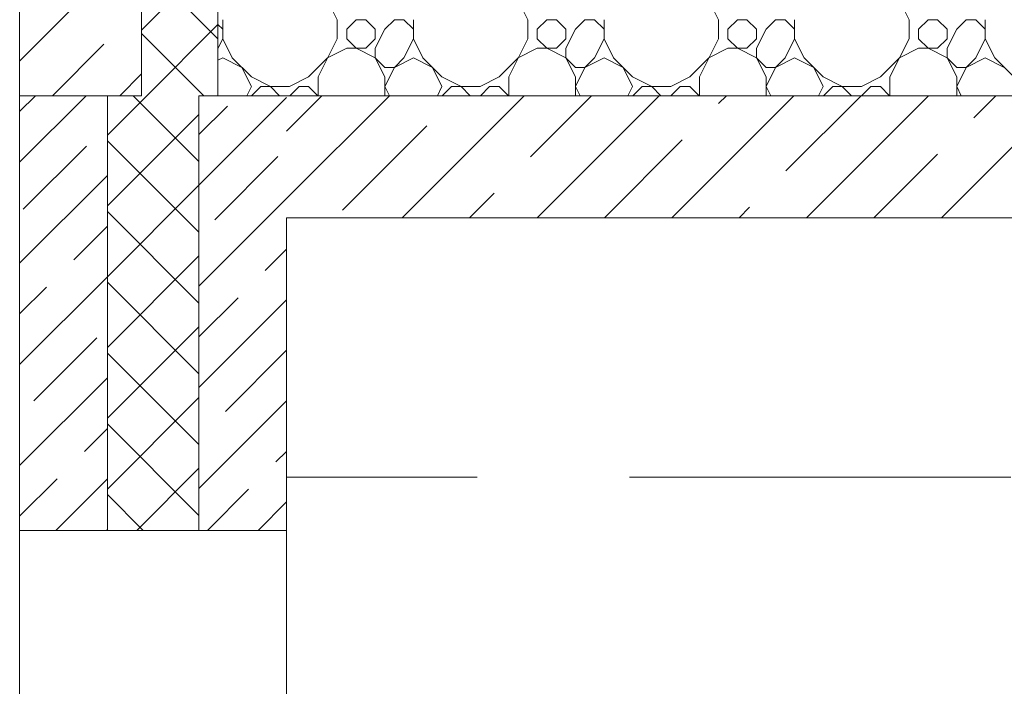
# Model space of a CAD drawing. Header units: millimetres. Extents: x 53645 to 137188, y 78097 to 135542.
# Tile 151 of 256: x 91019 to 92310, y 108986 to 109860. Entities that reach past the tile are written whole.
import ezdxf

# ---------------------------------------------------------------- set-up
doc = ezdxf.new("R2010")
doc.units = ezdxf.units.MM
doc.linetypes.add('GOST2.303 4', pattern=[7, 5, -2, 0])
doc.layers.add('hatch', color=7, linetype='Continuous', lineweight=5)
doc.layers.add('Wall2', color=40, linetype='Continuous', lineweight=5)

msp = doc.modelspace()

# ---------------------------------------------------------------- linework, layer by layer
at = {"layer": 'hatch', "color": 251, "ltscale": 100}
for points in [[(91178.8, 110880), (91178.8, 109760)], [(91278.8, 109760), (91278.8, 109990)], [(91178.8, 109760), (91018.8, 109760)], [(91368.8, 109760), (91278.8, 109760)], [(91368.8, 109760), (100018.8, 109760)], [(96418.8, 109760), (91368.8, 109760)]]:
    msp.add_lwpolyline(points, dxfattribs=at)
at = {"layer": 'hatch', "color": 251, "ltscale": 75}
for points in [[(91178.8, 109760), (91178.8, 110880)], [(91278.8, 110880), (91278.8, 109760)], [(91018.8, 109760), (91133.8, 109760)], [(91133.8, 109760), (91133.8, 109189.9)], [(91133.8, 109189.9), (91133.8, 109760)], [(91133.8, 109760), (91178.8, 109760)], [(91278.8, 109760), (91253.8, 109760)], [(91253.8, 109760), (91253.8, 109759.9)], [(91253.8, 109189.9), (91253.8, 109760)], [(91253.8, 109760), (91368.8, 109760)], [(91253.8, 109759.9), (91253.8, 109189.9)]]:
    msp.add_lwpolyline(points, dxfattribs=at)
at = {"layer": 'hatch', "color": 251, "lineweight": 0, "ltscale": 100}
for points in [[(91018.8, 109805.4), (91178.8, 109965.4)], [(91061.8, 109760), (91129.3, 109827.5)], [(91150.2, 109760), (91178.8, 109788.6)], [(91368.8, 109625.1), (91503.7, 109760)], [(91368.8, 109713.4), (91415.3, 109760)], [(91520.5, 109600), (91680.5, 109760)], [(91688.8, 109679.8), (91768.9, 109760)], [(91697.3, 109600), (91857.3, 109760)], [(91874.1, 109600), (92034.1, 109760)], [(91935.4, 109749.7), (91945.7, 109760)], [(92023.8, 109661.3), (92122.5, 109760)], [(92050.8, 109600), (92210.8, 109760)], [(92227.6, 109600), (92387.6, 109760)], [(92270.4, 109731.1), (92299.2, 109760)], [(91442.2, 109610), (91552.7, 109720.5)], [(91785.7, 109600), (91887.7, 109701.9)], [(92139.2, 109600), (92222.7, 109683.4)], [(91608.9, 109600), (91641.1, 109632.1)], [(91962.5, 109600), (91976.1, 109613.6)]]:
    msp.add_lwpolyline(points, dxfattribs=at)
at = {"layer": 'hatch', "color": 251, "lineweight": 0, "ltscale": 75}
for points in [[(91178.8, 109846.1), (91278.8, 109946.1)], [(91278.8, 109834.4), (91178.8, 109934.4)], [(91185.5, 109759.9), (91278.8, 109853.3)], [(91260.4, 109760), (91178.8, 109841.6)], [(91018.8, 109672.8), (91106, 109760)], [(91018.8, 109739.1), (91039.7, 109760)], [(91133.8, 109708.3), (91185.5, 109760)], [(91253.8, 109673.7), (91167.6, 109760)], [(91253.8, 109642.6), (91368.8, 109757.6)], [(91278.3, 109760), (91278.8, 109760.5)], [(91253.8, 109708.9), (91291.3, 109746.4)], [(91133.8, 109615.5), (91253.8, 109735.5)], [(91253.8, 109580.9), (91133.8, 109700.9)], [(91023.5, 109611.1), (91106.3, 109694)], [(91274.7, 109597.2), (91357.6, 109680.1)], [(91018.8, 109540.2), (91133.8, 109655.2)], [(91133.8, 109522.6), (91253.8, 109642.6)], [(91253.8, 109510.1), (91368.8, 109625.1)], [(91253.8, 109488.1), (91133.8, 109608.1)], [(91089.7, 109544.8), (91133.8, 109588.9)], [(91341, 109530.9), (91368.8, 109558.8)], [(91133.8, 109429.8), (91253.8, 109549.8)], [(91018.8, 109407.6), (91133.8, 109522.6)], [(91018.8, 109473.9), (91054, 109509)], [(91253.8, 109395.3), (91133.8, 109515.3)], [(91253.8, 109443.8), (91305.2, 109495.1)], [(91253.8, 109377.5), (91368.8, 109492.5)], [(91133.8, 109337), (91253.8, 109457)], [(91037.4, 109359.9), (91120.2, 109442.7)], [(91253.8, 109302.5), (91133.8, 109422.5)], [(91288.6, 109346), (91368.8, 109426.2)], [(91018.8, 109275.1), (91133.8, 109390.1)], [(91133.8, 109244.2), (91253.8, 109364.2)], [(91253.8, 109244.9), (91368.8, 109359.9)], [(91103.7, 109293.6), (91133.8, 109323.8)], [(91253.8, 109209.7), (91133.8, 109329.7)], [(91354.9, 109279.7), (91368.8, 109293.6)], [(91172.4, 109189.9), (91253.8, 109271.4)], [(91018.8, 109208.8), (91067.9, 109257.8)], [(91066.3, 109189.9), (91133.8, 109257.5)], [(91180.8, 109189.9), (91133.8, 109236.9)], [(91265.2, 109189.9), (91319.1, 109243.9)], [(91331.5, 109189.9), (91368.8, 109227.3)], [(91132.6, 109189.9), (91133.8, 109191.2)]]:
    msp.add_lwpolyline(points, dxfattribs=at)
at = {"layer": 'hatch', "color": 251, "lineweight": 9, "ltscale": 100}
for points in [[(91435.2, 109859.6), (91422.7, 109884.6)], [(91685.2, 109859.6), (91672.7, 109884.6)], [(91935.2, 109859.6), (91922.7, 109884.6)], [(92185.2, 109859.6), (92172.7, 109884.6)], [(91285.2, 109847.1), (91278.8, 109853.4)], [(91285.2, 109834.6), (91285.2, 109859.6)], [(91435.2, 109834.6), (91435.2, 109859.6)], [(91447.7, 109847.1), (91460.2, 109859.6)], [(91460.2, 109859.6), (91472.7, 109859.6)], [(91485.2, 109847.1), (91472.7, 109859.6)], [(91497.7, 109847.1), (91510.2, 109859.6)], [(91510.2, 109859.6), (91522.7, 109859.6)], [(91535.2, 109847.1), (91522.7, 109859.6)], [(91535.2, 109834.6), (91535.2, 109859.6)], [(91685.2, 109834.6), (91685.2, 109859.6)], [(91697.7, 109847.1), (91710.2, 109859.6)], [(91710.2, 109859.6), (91722.7, 109859.6)], [(91735.2, 109847.1), (91722.7, 109859.6)], [(91747.7, 109847.1), (91760.2, 109859.6)], [(91760.2, 109859.6), (91772.7, 109859.6)], [(91785.2, 109847.1), (91772.7, 109859.6)], [(91785.2, 109834.6), (91785.2, 109859.6)], [(91935.2, 109834.6), (91935.2, 109859.6)], [(91947.7, 109847.1), (91960.2, 109859.6)], [(91960.2, 109859.6), (91972.7, 109859.6)], [(91985.2, 109847.1), (91972.7, 109859.6)], [(91997.7, 109847.1), (92010.2, 109859.6)], [(92010.2, 109859.6), (92022.7, 109859.6)], [(92035.2, 109847.1), (92022.7, 109859.6)], [(92035.2, 109834.6), (92035.2, 109859.6)], [(92185.2, 109834.6), (92185.2, 109859.6)], [(92197.7, 109847.1), (92210.2, 109859.6)], [(92210.2, 109859.6), (92222.7, 109859.6)], [(92235.2, 109847.1), (92222.7, 109859.6)], [(92247.7, 109847.1), (92260.2, 109859.6)], [(92260.2, 109859.6), (92272.7, 109859.6)], [(92285.2, 109847.1), (92272.7, 109859.6)], [(92285.2, 109834.6), (92285.2, 109859.6)], [(91447.7, 109834.6), (91447.7, 109847.1)], [(91485.2, 109834.6), (91485.2, 109847.1)], [(91485.2, 109822.1), (91497.7, 109847.1)], [(91697.7, 109834.6), (91697.7, 109847.1)], [(91735.2, 109834.6), (91735.2, 109847.1)], [(91735.2, 109822.1), (91747.7, 109847.1)], [(91947.7, 109834.6), (91947.7, 109847.1)], [(91985.2, 109834.6), (91985.2, 109847.1)], [(91985.2, 109822.1), (91997.7, 109847.1)], [(92197.7, 109834.6), (92197.7, 109847.1)], [(92235.2, 109834.6), (92235.2, 109847.1)], [(92235.2, 109822.1), (92247.7, 109847.1)], [(91278.8, 109822), (91285.2, 109834.6)], [(91297.7, 109809.6), (91285.2, 109834.6)], [(91410.2, 109784.6), (91435.2, 109834.6)], [(91460.2, 109822.1), (91447.7, 109834.6)], [(91472.7, 109822.1), (91485.2, 109834.6)], [(91522.7, 109809.6), (91535.2, 109834.6)], [(91547.7, 109809.6), (91535.2, 109834.6)], [(91660.2, 109784.6), (91685.2, 109834.6)], [(91710.2, 109822.1), (91697.7, 109834.6)], [(91722.7, 109822.1), (91735.2, 109834.6)], [(91772.7, 109809.6), (91785.2, 109834.6)], [(91797.7, 109809.6), (91785.2, 109834.6)], [(91910.2, 109784.6), (91935.2, 109834.6)], [(91960.2, 109822.1), (91947.7, 109834.6)], [(91972.7, 109822.1), (91985.2, 109834.6)], [(92022.7, 109809.6), (92035.2, 109834.6)], [(92047.7, 109809.6), (92035.2, 109834.6)], [(92160.2, 109784.6), (92185.2, 109834.6)], [(92210.2, 109822.1), (92197.7, 109834.6)], [(92222.7, 109822.1), (92235.2, 109834.6)], [(92272.7, 109809.6), (92285.2, 109834.6)], [(92297.7, 109809.6), (92285.2, 109834.6)], [(91422.7, 109809.6), (91447.7, 109822.1)], [(91447.7, 109822.1), (91472.7, 109822.1)], [(91485.2, 109809.6), (91460.2, 109822.1)], [(91485.2, 109809.6), (91485.2, 109822.1)], [(91672.7, 109809.6), (91697.7, 109822.1)], [(91697.7, 109822.1), (91722.7, 109822.1)], [(91735.2, 109809.6), (91710.2, 109822.1)], [(91735.2, 109809.6), (91735.2, 109822.1)], [(91922.7, 109809.6), (91947.7, 109822.1)], [(91947.7, 109822.1), (91972.7, 109822.1)], [(91985.2, 109809.6), (91960.2, 109822.1)], [(91985.2, 109809.6), (91985.2, 109822.1)], [(92172.7, 109809.6), (92197.7, 109822.1)], [(92197.7, 109822.1), (92222.7, 109822.1)], [(92235.2, 109809.6), (92210.2, 109822.1)], [(92235.2, 109809.6), (92235.2, 109822.1)], [(91278.8, 109806.5), (91285.2, 109809.6)], [(91310.2, 109797.1), (91285.2, 109809.6)], [(91310.2, 109797.1), (91285.2, 109809.6)], [(91322.7, 109784.6), (91297.7, 109809.6)], [(91397.7, 109784.6), (91422.7, 109809.6)], [(91497.7, 109797.1), (91485.2, 109809.6)], [(91497.7, 109784.6), (91485.2, 109809.6)], [(91510.2, 109797.1), (91522.7, 109809.6)], [(91510.2, 109797.1), (91535.2, 109809.6)], [(91560.2, 109797.1), (91535.2, 109809.6)], [(91560.2, 109797.1), (91535.2, 109809.6)], [(91572.7, 109784.6), (91547.7, 109809.6)], [(91647.7, 109784.6), (91672.7, 109809.6)], [(91747.7, 109797.1), (91735.2, 109809.6)], [(91747.7, 109784.6), (91735.2, 109809.6)], [(91760.2, 109797.1), (91772.7, 109809.6)], [(91760.2, 109797.1), (91785.2, 109809.6)], [(91810.2, 109797.1), (91785.2, 109809.6)], [(91810.2, 109797.1), (91785.2, 109809.6)], [(91822.7, 109784.6), (91797.7, 109809.6)], [(91897.7, 109784.6), (91922.7, 109809.6)], [(91997.7, 109797.1), (91985.2, 109809.6)], [(91997.7, 109784.6), (91985.2, 109809.6)], [(92010.2, 109797.1), (92022.7, 109809.6)], [(92010.2, 109797.1), (92035.2, 109809.6)], [(92060.2, 109797.1), (92035.2, 109809.6)], [(92060.2, 109797.1), (92035.2, 109809.6)], [(92072.7, 109784.6), (92047.7, 109809.6)], [(92147.7, 109784.6), (92172.7, 109809.6)], [(92247.7, 109797.1), (92235.2, 109809.6)], [(92247.7, 109784.6), (92235.2, 109809.6)], [(92260.2, 109797.1), (92272.7, 109809.6)], [(92260.2, 109797.1), (92285.2, 109809.6)], [(92310.2, 109797.1), (92285.2, 109809.6)], [(92310.2, 109797.1), (92285.2, 109809.6)], [(92322.7, 109784.6), (92297.7, 109809.6)], [(91322.7, 109772.1), (91310.2, 109797.1)], [(91497.7, 109797.1), (91510.2, 109797.1)], [(91497.7, 109772.1), (91510.2, 109797.1)], [(91572.7, 109772.1), (91560.2, 109797.1)], [(91747.7, 109797.1), (91760.2, 109797.1)], [(91747.7, 109772.1), (91760.2, 109797.1)], [(91822.7, 109772.1), (91810.2, 109797.1)], [(91997.7, 109797.1), (92010.2, 109797.1)], [(91997.7, 109772.1), (92010.2, 109797.1)], [(92072.7, 109772.1), (92060.2, 109797.1)], [(92247.7, 109797.1), (92260.2, 109797.1)], [(92247.7, 109772.1), (92260.2, 109797.1)], [(91347.7, 109772.1), (91322.7, 109784.6)], [(91372.7, 109772.1), (91397.7, 109784.6)], [(91410.2, 109760), (91410.2, 109784.6)], [(91497.7, 109760), (91497.7, 109784.6)], [(91597.7, 109772.1), (91572.7, 109784.6)], [(91622.7, 109772.1), (91647.7, 109784.6)], [(91660.2, 109760), (91660.2, 109784.6)], [(91747.7, 109760), (91747.7, 109784.6)], [(91847.7, 109772.1), (91822.7, 109784.6)], [(91872.7, 109772.1), (91897.7, 109784.6)], [(91910.2, 109760), (91910.2, 109784.6)], [(91997.7, 109760), (91997.7, 109784.6)], [(92097.7, 109772.1), (92072.7, 109784.6)], [(92122.7, 109772.1), (92147.7, 109784.6)], [(92160.2, 109760), (92160.2, 109784.6)], [(92247.7, 109760), (92247.7, 109784.6)], [(91316.6, 109760), (91322.7, 109772.1)], [(91323, 109760), (91335.2, 109772.1)], [(91335.2, 109772.1), (91372.7, 109772.1)], [(91359.8, 109760), (91347.7, 109772.1)], [(91373, 109760), (91385.2, 109772.1)], [(91385.2, 109772.1), (91397.7, 109772.1)], [(91409.8, 109760), (91397.7, 109772.1)], [(91503.8, 109760), (91497.7, 109772.1)], [(91566.6, 109760), (91572.7, 109772.1)], [(91573, 109760), (91585.2, 109772.1)], [(91585.2, 109772.1), (91622.7, 109772.1)], [(91609.8, 109760), (91597.7, 109772.1)], [(91623, 109760), (91635.2, 109772.1)], [(91635.2, 109772.1), (91647.7, 109772.1)], [(91659.8, 109760), (91647.7, 109772.1)], [(91753.8, 109760), (91747.7, 109772.1)], [(91816.6, 109760), (91822.7, 109772.1)], [(91823, 109760), (91835.2, 109772.1)], [(91835.2, 109772.1), (91872.7, 109772.1)], [(91859.8, 109760), (91847.7, 109772.1)], [(91873, 109760), (91885.2, 109772.1)], [(91885.2, 109772.1), (91897.7, 109772.1)], [(91909.8, 109760), (91897.7, 109772.1)], [(92003.8, 109760), (91997.7, 109772.1)], [(92066.6, 109760), (92072.7, 109772.1)], [(92073, 109760), (92085.2, 109772.1)], [(92085.2, 109772.1), (92122.7, 109772.1)], [(92109.8, 109760), (92097.7, 109772.1)], [(92123, 109760), (92135.2, 109772.1)], [(92135.2, 109772.1), (92147.7, 109772.1)], [(92159.8, 109760), (92147.7, 109772.1)], [(92253.8, 109760), (92247.7, 109772.1)]]:
    msp.add_lwpolyline(points, dxfattribs=at)
at = {"layer": 'Wall2', "ltscale": 50}
msp.add_line((91018.8, 109189.9), (91368.8, 109189.9), dxfattribs=at)
at = {"layer": 'Wall2', "color": 4, "lineweight": 20, "ltscale": 50}
for p, q in [((91018.8, 107989.9), (91018.8, 109189.9)), ((91368.8, 109189.9), (91368.8, 107989.9))]:
    msp.add_line(p, q, dxfattribs=at)
at = {"layer": 'Wall2', "ltscale": 50}
for points in [[(91018.8, 109760), (91018.8, 110880)], [(91018.8, 109189.9), (91018.8, 109760)], [(95028.8, 109600), (91368.8, 109600)]]:
    msp.add_lwpolyline(points, dxfattribs=at)
at = {"layer": 'Wall2', "lineweight": 20, "ltscale": 50}
msp.add_lwpolyline([(91368.8, 109600), (91368.8, 109189.9)], dxfattribs=at)
at = {"layer": 'Wall2', "color": 4, "linetype": 'GOST2.303 4', "lineweight": 0, "ltscale": 100}
msp.add_lwpolyline([(100018.8, 109260), (91368.8, 109260)], dxfattribs=at)

doc.saveas('drawing.dxf')
